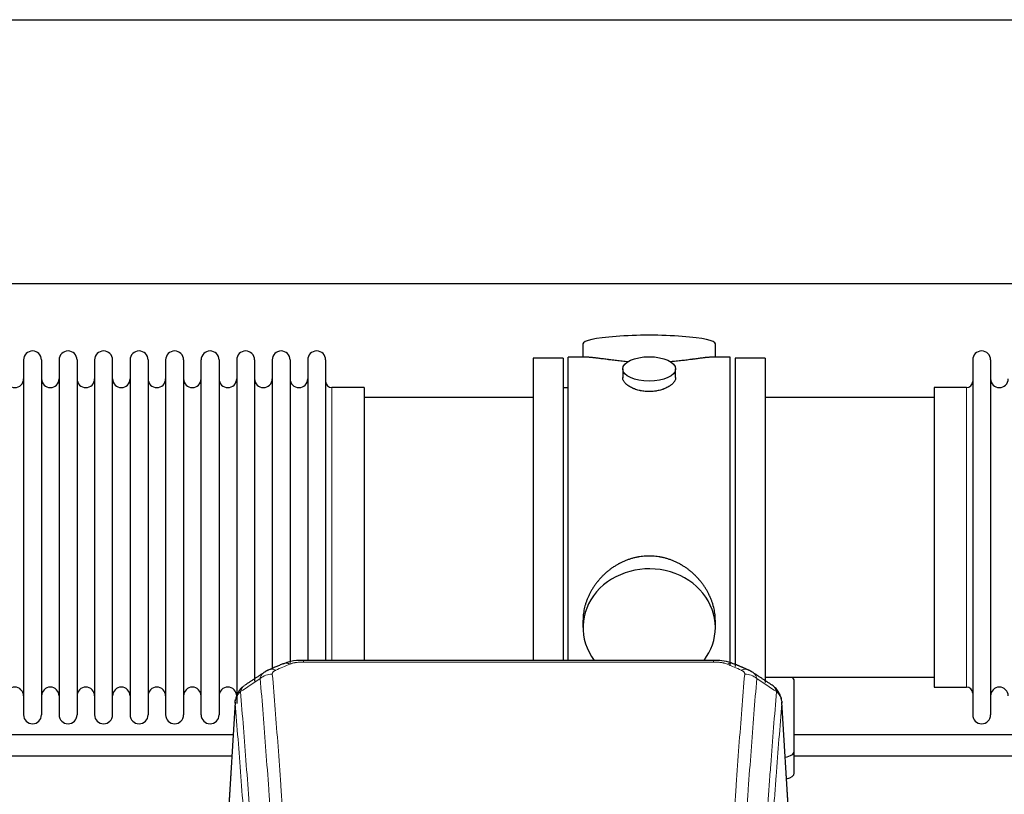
# Model space of a CAD drawing. Header units: inches. Extents: x 0 to 23760, y -13 to 16800.
# Tile 227 of 247: x 17904 to 18464, y 14773 to 15214. Entities that reach past the tile are written whole.
import ezdxf

# ---------------------------------------------------------------- set-up
doc = ezdxf.new("R2010")
doc.units = ezdxf.units.IN
doc.layers.add('254', color=7, linetype='Continuous', true_color=0xffffff)

msp = doc.modelspace()

# ---------------------------------------------------------------- linework, layer by layer
at = {"layer": '254', "color": 2, "linetype": 'Continuous', "lineweight": 25}
for p, q in [((15522.997, 15213.845), (20002.487, 15213.845)), ((15522.997, 15063.845), (20002.487, 15063.845)), ((18224.857, 15029.502), (18224.857, 15021.882)), ((18300.136, 15021.882), (18300.136, 15029.502)), ((17906.697, 15020.352), (17906.697, 14818.552)), ((17916.897, 15020.352), (17916.897, 14818.552)), ((17926.897, 15020.352), (17926.897, 14818.552)), ((17937.097, 15020.352), (17937.097, 14818.552)), ((17947.097, 15020.352), (17947.097, 14818.552)), ((17957.297, 14818.552), (17957.297, 15020.352)), ((17967.297, 15020.352), (17967.297, 14818.552)), ((17977.497, 15020.352), (17977.497, 14818.552)), ((17987.497, 15020.352), (17987.497, 14966.042)), ((17997.697, 15020.352), (17997.697, 14966.042)), ((18007.697, 14966.042), (18007.697, 15020.352)), ((18017.897, 15020.352), (18017.897, 14966.042)), ((18027.897, 15020.352), (18027.897, 14966.042)), ((18038.097, 15020.352), (18038.097, 14966.042)), ((18048.097, 15020.352), (18048.097, 14966.042)), ((18058.297, 15020.352), (18058.297, 14966.042)), ((18068.297, 15020.352), (18068.297, 14966.042)), ((18078.497, 15020.352), (18078.497, 14966.042)), ((18196.497, 15021.452), (18196.497, 14919.452)), ((18213.497, 15021.452), (18196.497, 15021.452)), ((18213.497, 15021.452), (18213.497, 14919.452)), ((18216.497, 14919.452), (18216.497, 15021.882)), ((18227.843, 15021.882), (18216.497, 15021.882)), ((18308.497, 15021.882), (18297.2, 15021.882)), ((18308.497, 14919.452), (18308.497, 15021.882)), ((18311.497, 15021.452), (18311.497, 14845.987)), ((18328.497, 15021.452), (18311.497, 15021.452)), ((18328.497, 15021.452), (18328.497, 14836.873)), ((18446.497, 15020.352), (18446.497, 14818.552)), ((18456.697, 15020.352), (18456.697, 14818.552)), ((18247.449, 15015.249), (18247.449, 15010.284)), ((18277.544, 15010.307), (18277.544, 15015.249)), ((18100.497, 15004.602), (18081.997, 15004.602)), ((18100.497, 15004.602), (18100.497, 14958.77)), ((18216.497, 15004.452), (18213.497, 15004.452)), ((18424.497, 15004.602), (18424.497, 14834.302)), ((18442.997, 15004.602), (18424.497, 15004.602)), ((18196.497, 14998.952), (18100.497, 14998.952)), ((18424.497, 14998.952), (18328.497, 14998.952)), ((17987.497, 14966.042), (17987.497, 14818.552)), ((17997.697, 14966.042), (17997.697, 14818.552)), ((18007.697, 14818.552), (18007.697, 14966.042)), ((18017.897, 14966.042), (18017.897, 14818.552)), ((18027.897, 14966.042), (18027.897, 14825.044)), ((18038.097, 14966.042), (18038.097, 14837.734)), ((18048.097, 14966.042), (18048.097, 14844.796)), ((18058.297, 14966.042), (18058.297, 14848.265)), ((18068.297, 14966.042), (18068.297, 14849.533)), ((18078.497, 14966.042), (18078.497, 14849.533)), ((18100.497, 14958.77), (18100.497, 14849.532)), ((18196.497, 14919.452), (18196.497, 14849.533)), ((18213.497, 14919.452), (18213.497, 14849.533)), ((18216.497, 14849.532), (18216.497, 14919.452)), ((18308.497, 14846.428), (18308.497, 14919.452)), ((18224.857, 14872.223), (18224.857, 14868.198)), ((18300.136, 14868.198), (18300.136, 14872.221)), ((18299.083, 14849.537), (18065.91, 14849.537)), ((18328.497, 14839.952), (18424.497, 14839.952)), ((18344.997, 14797.852), (18344.997, 14837.926)), ((18424.497, 14834.302), (18442.997, 14834.302)), ((18026.979, 14825.74), (18021.728, 14739.104)), ((18343.265, 14739.104), (18338.014, 14825.741)), ((18344.997, 14785.434), (18344.997, 14797.852))]:
    msp.add_line(p, q, dxfattribs=at)
at = {"layer": '254', "color": 110, "linetype": 'Continuous', "lineweight": 13}
for p, q in [((18081.997, 15004.602), (18081.997, 14958.77)), ((18442.997, 15004.602), (18442.997, 14834.302)), ((18081.997, 14958.77), (18081.997, 14849.532)), ((18065.91, 14849.537), (18065.91, 14848.584)), ((18299.083, 14848.584), (18065.91, 14848.584)), ((18299.083, 14849.535), (18299.083, 14848.584)), ((18026.981, 14825.118), (18021.733, 14738.529)), ((18343.26, 14738.529), (18338.013, 14825.118))]:
    msp.add_line(p, q, dxfattribs=at)
at = {"layer": '254', "color": 2, "linetype": 'Continuous', "lineweight": 25}
for centre, radius, start, end in [((17911.797, 15020.352), 5.1, 0, 180), ((17931.997, 15020.352), 5.1, 0, 180), ((17952.197, 15020.352), 5.1, 0, 180), ((17972.397, 15020.352), 5.1, 0, 180), ((17992.597, 15020.352), 5.1, 0, 180), ((18012.797, 15020.352), 5.1, 0, 180), ((18032.997, 15020.352), 5.1, 0, 180), ((18053.197, 15020.352), 5.1, 0, 180), ((18073.397, 15020.352), 5.1, 0, 180), ((18451.597, 15020.352), 5.1, 0, 180), ((17901.697, 15009.602), 5, 180, 0), ((17921.897, 15009.602), 5, 180, 0), ((17942.097, 15009.602), 5, 180, 0), ((17962.297, 15009.602), 5, 180, 0), ((17982.497, 15009.602), 5, 180, 0), ((18002.697, 15009.602), 5, 180, 0), ((18022.897, 15009.602), 5, 180, 0), ((18043.097, 15009.602), 5, 180, 0), ((18063.297, 15009.602), 5, 180, 0), ((18081.997, 15008.102), 3.5, 180, 270), ((18442.997, 15008.102), 3.5, 270, 0), ((18461.697, 15009.602), 5, 180, 0), ((17901.697, 14829.302), 5, 0, 180), ((17921.897, 14829.302), 5, 0, 180), ((17942.097, 14829.302), 5, 0, 180), ((17962.297, 14829.302), 5, 0, 180), ((17982.497, 14829.302), 5, 0, 180), ((18002.697, 14829.302), 5, 0, 180), ((18022.897, 14829.302), 5, 0, 180), ((18442.997, 14830.802), 3.5, 0, 90), ((18461.697, 14829.302), 5, 0, 180), ((17911.797, 14818.552), 5.1, 180, 0), ((17931.997, 14818.552), 5.1, 180, 0), ((17952.197, 14818.552), 5.1, 180, 0), ((17972.397, 14818.552), 5.1, 180, 0), ((17992.597, 14818.552), 5.1, 180, 0), ((18012.797, 14818.552), 5.1, 180, 0), ((18451.597, 14818.552), 5.1, 180, 0)]:
    msp.add_arc(centre, radius, start, end, dxfattribs=at)
for centre, major_axis, ratio, start_param, end_param in [((18262.497, 15029.502), (37.64, 0), 0.1305262, 0, 3.1415927), ((18262.497, 14868.198), (37.64, 0), 0.8870108, 0, 3.7346664), ((18262.497, 14868.198), (37.64, 0), 0.8870108, 5.6900133, 6.2831853), ((18058.152, 14838.374), (3.953, -9.186), 0.6419268, 2.5510147, 3.1418997), ((18336.997, 14837.926), (-8, 0), 0.4617486, 3.1415927, 3.722063), ((18336.997, 14797.852), (-8, 0), 0.4617486, 1.9439586, 3.1415927), ((18336.997, 14785.434), (-8, 0), 0.4617486, 2.0459273, 3.1415927)]:
    msp.add_ellipse(centre, major_axis=major_axis, ratio=ratio, start_param=start_param, end_param=end_param, dxfattribs=at)
msp.add_ellipse((18262.497, 15015.249), major_axis=(15.048, 0), ratio=0.4617486, dxfattribs=at)
at = {"layer": '254', "color": 110, "linetype": 'Continuous', "lineweight": 13}
for centre, major_axis, ratio, start_param, end_param in [((18306.841, 14838.374), (-3.953, -9.186), 0.6419268, 3.1410059, 3.7321706), ((18048.171, 14832.724), (-9.964, -0.842), 0.9013977, 4.6363308, 5.3961502), ((18050.143, 14834.917), (3.975, -9.176), 0.6408251, 2.5472213, 3.141301), ((18314.85, 14834.917), (3.975, 9.176), 0.6408251, 0.0010737, 0.5943713), ((18316.822, 14832.724), (-9.964, 0.842), 0.9013977, 4.0286278, 4.7884472)]:
    msp.add_ellipse(centre, major_axis=major_axis, ratio=ratio, start_param=start_param, end_param=end_param, dxfattribs=at)
at = {"layer": '254', "color": 2, "linetype": 'Continuous', "lineweight": 25}
for points, knots in [([(18250.624, 15019.293), (18250.622, 15019.294), (18250.62, 15019.294), (18250.544, 15019.3), (18250.47, 15019.306), (18250.322, 15019.318), (18250.102, 15019.336), (18249.296, 15019.403), (18248.001, 15019.519), (18246.319, 15019.686), (18244.682, 15019.864), (18243.088, 15020.049), (18241.539, 15020.239), (18240.535, 15020.368), (18239.917, 15020.448), (18239.794, 15020.464), (18239.549, 15020.497), (18239.184, 15020.545), (18238.825, 15020.593), (18238.115, 15020.688), (18237.191, 15020.813), (18235.87, 15020.993), (18234.612, 15021.164), (18233.418, 15021.323), (18232.664, 15021.42), (18232.115, 15021.488), (18231.844, 15021.521), (18231.58, 15021.552), (18231.405, 15021.573), (18231.318, 15021.583), (18230.888, 15021.632), (18230.229, 15021.704), (18229.32, 15021.788), (18228.492, 15021.847), (18227.855, 15021.876), (18227.5, 15021.881), (18227.377, 15021.882)], [0, 0, 0, 0, 0.0002215, 0.0002215, 0.0071429, 0.0071429, 0.0140642, 0.027907, 0.083278, 0.1386489, 0.1940199, 0.2493909, 0.3047619, 0.3601329, 0.3601329, 0.3739756, 0.3739756, 0.3878184, 0.4155039, 0.4155039, 0.4708749, 0.5262458, 0.5816168, 0.6369878, 0.6923588, 0.6923588, 0.7200443, 0.733887, 0.733887, 0.7477298, 0.7477298, 0.8031008, 0.8584718, 0.9138427, 0.9692137, 1, 1, 1, 1]), ([(18297.621, 15021.882), (18297.497, 15021.881), (18297.14, 15021.876), (18296.499, 15021.847), (18295.666, 15021.787), (18295.056, 15021.731), (18294.657, 15021.69), (18294.576, 15021.682), (18294.413, 15021.665), (18294.167, 15021.639), (18293.915, 15021.61), (18293.401, 15021.551), (18292.693, 15021.466), (18291.565, 15021.322), (18290.371, 15021.163), (18289.109, 15020.991), (18288.224, 15020.87), (18287.542, 15020.778), (18287.197, 15020.731), (18286.845, 15020.683), (18286.61, 15020.652), (18286.491, 15020.636), (18285.897, 15020.556), (18284.929, 15020.428), (18283.432, 15020.236), (18281.888, 15020.047), (18280.297, 15019.862), (18278.659, 15019.685), (18277.535, 15019.573), (18276.679, 15019.492), (18276.248, 15019.453), (18275.813, 15019.414), (18275.594, 15019.395), (18275.521, 15019.389), (18275.375, 15019.376), (18275.088, 15019.352), (18274.8, 15019.328), (18274.585, 15019.311)], [0, 0, 0, 0, 0.0313476, 0.0871263, 0.142905, 0.1986836, 0.1986836, 0.2126283, 0.2126283, 0.226573, 0.2544623, 0.2544623, 0.310241, 0.3660196, 0.4217983, 0.477577, 0.5333556, 0.5333556, 0.561245, 0.5751896, 0.5751896, 0.5891343, 0.5891343, 0.644913, 0.7006917, 0.7564703, 0.812249, 0.8680277, 0.9238063, 0.9238063, 0.9516957, 0.9656403, 0.9656403, 0.9726127, 0.9726127, 0.979585, 1, 1, 1, 1]), ([(18262.497, 15002.374), (18261.999, 15002.374), (18261.505, 15002.389), (18260.526, 15002.446), (18260.041, 15002.489), (18259.079, 15002.602), (18258.601, 15002.673), (18258.01, 15002.778), (18257.833, 15002.811), (18257.657, 15002.846), (18257.539, 15002.87), (18257.481, 15002.882), (18257.189, 15002.943), (18256.958, 15002.995), (18256.275, 15003.16), (18255.831, 15003.283), (18254.967, 15003.55), (18254.547, 15003.694), (18253.934, 15003.928), (18253.733, 15004.009), (18253.435, 15004.134), (18253.336, 15004.176), (18253.19, 15004.241), (18253.141, 15004.263), (18253.044, 15004.306), (18252.611, 15004.504), (18252.202, 15004.712), (18251.509, 15005.097), (18251.18, 15005.296), (18250.558, 15005.708), (18250.265, 15005.922), (18249.921, 15006.196), (18249.853, 15006.252), (18249.72, 15006.363), (18249.655, 15006.419), (18249.464, 15006.587), (18249.343, 15006.7), (18248.995, 15007.041), (18248.785, 15007.27), (18248.41, 15007.733), (18248.244, 15007.967), (18248.029, 15008.32), (18247.963, 15008.439), (18247.887, 15008.587), (18247.872, 15008.617), (18247.844, 15008.676), (18247.83, 15008.706), (18247.789, 15008.795), (18247.763, 15008.854), (18247.642, 15009.15), (18247.57, 15009.384), (18247.473, 15009.848), (18247.449, 15010.078), (18247.449, 15010.308), (18247.449, 15010.311), (18247.449, 15010.314)], [0, 0, 0, 0, 0.0624454, 0.0624454, 0.1248907, 0.1248907, 0.1873361, 0.1873361, 0.2029474, 0.2107531, 0.2107531, 0.2185588, 0.2185588, 0.2497814, 0.2497814, 0.3122268, 0.3122268, 0.3746722, 0.3746722, 0.4058948, 0.4058948, 0.4215062, 0.4215062, 0.4293119, 0.4293119, 0.4371175, 0.4995629, 0.4995629, 0.5620082, 0.5620082, 0.6244536, 0.6244536, 0.6400649, 0.6400649, 0.6556763, 0.6556763, 0.686899, 0.686899, 0.7493443, 0.7493443, 0.8117897, 0.8117897, 0.8430124, 0.8430124, 0.850818, 0.850818, 0.8586237, 0.8586237, 0.874235, 0.874235, 0.9366804, 0.9366804, 0.9991258, 0.9991258, 1, 1, 1, 1]), ([(18277.544, 15010.31), (18277.545, 15010.082), (18277.52, 15009.853), (18277.425, 15009.39), (18277.353, 15009.156), (18277.162, 15008.687), (18277.043, 15008.452), (18276.864, 15008.156), (18276.827, 15008.097), (18276.769, 15008.008), (18276.749, 15007.978), (18276.709, 15007.919), (18276.606, 15007.771), (18276.495, 15007.624), (18276.212, 15007.275), (18276.003, 15007.045), (18275.541, 15006.593), (18275.29, 15006.37), (18274.88, 15006.043), (18274.739, 15005.934), (18274.518, 15005.773), (18274.443, 15005.72), (18274.29, 15005.614), (18274.213, 15005.561), (18273.821, 15005.301), (18273.491, 15005.1), (18272.799, 15004.716), (18272.437, 15004.532), (18271.68, 15004.181), (18271.285, 15004.015), (18270.823, 15003.838), (18270.771, 15003.818), (18270.667, 15003.78), (18270.615, 15003.76), (18270.458, 15003.703), (18270.142, 15003.591), (18269.82, 15003.486), (18269.17, 15003.285), (18268.728, 15003.163), (18267.823, 15002.944), (18267.361, 15002.846), (18266.654, 15002.719), (18266.416, 15002.68), (18266.055, 15002.627), (18265.933, 15002.609), (18265.691, 15002.577), (18265.57, 15002.562), (18264.962, 15002.49), (18264.473, 15002.447), (18263.489, 15002.389), (18262.994, 15002.374), (18262.497, 15002.374)], [0, 0, 0, 0, 0.0621483, 0.0621483, 0.1246718, 0.1246718, 0.1871952, 0.1871952, 0.2028261, 0.2028261, 0.2106415, 0.2106415, 0.2184569, 0.2497186, 0.2497186, 0.3122421, 0.3122421, 0.3747655, 0.3747655, 0.4060273, 0.4060273, 0.4216581, 0.4216581, 0.437289, 0.437289, 0.4998124, 0.4998124, 0.5623359, 0.5623359, 0.6248593, 0.6248593, 0.6326748, 0.6326748, 0.6404902, 0.6404902, 0.656121, 0.6873828, 0.6873828, 0.7499062, 0.7499062, 0.8124297, 0.8124297, 0.8436914, 0.8436914, 0.8593222, 0.8593222, 0.8749531, 0.8749531, 0.9374766, 0.9374766, 1, 1, 1, 1]), ([(18300.136, 14872.186), (18300.136, 14872.718), (18300.121, 14873.255), (18300.076, 14874.073), (18300.052, 14874.423), (18300.022, 14874.775), (18300.01, 14874.915), (18300.003, 14874.986), (18299.983, 14875.197), (18299.91, 14875.901), (18299.737, 14877.164), (18299.417, 14878.841), (18299.008, 14880.511), (18298.512, 14882.173), (18297.929, 14883.826), (18297.481, 14884.922), (18297.182, 14885.605), (18297.121, 14885.742), (18296.998, 14886.014), (18296.812, 14886.422), (18296.617, 14886.826), (18296.22, 14887.629), (18295.664, 14888.688), (18294.755, 14890.239), (18293.773, 14891.754), (18292.716, 14893.231), (18291.962, 14894.191), (18291.377, 14894.9), (18291.179, 14895.135), (18290.877, 14895.485), (18290.775, 14895.601), (18290.571, 14895.833), (18290.058, 14896.407), (18289.107, 14897.413), (18287.782, 14898.691), (18286.401, 14899.908), (18284.964, 14901.062), (18283.469, 14902.152), (18282.434, 14902.836), (18281.642, 14903.331), (18281.376, 14903.493), (18281.04, 14903.693), (18280.973, 14903.732), (18280.838, 14903.811), (18280.635, 14903.929), (18279.89, 14904.353), (18278.655, 14905.007), (18276.975, 14905.794), (18275.262, 14906.496), (18273.516, 14907.111), (18271.736, 14907.64), (18270.527, 14907.932), (18269.611, 14908.128), (18269.304, 14908.19), (18268.919, 14908.262), (18268.842, 14908.276), (18268.687, 14908.304), (18268.456, 14908.344), (18267.607, 14908.486), (18266.217, 14908.67), (18264.364, 14908.818), (18262.51, 14908.867), (18260.656, 14908.819), (18258.801, 14908.673), (18257.564, 14908.51), (18256.791, 14908.387), (18256.636, 14908.361), (18256.327, 14908.308), (18255.864, 14908.225), (18255.405, 14908.133), (18254.49, 14907.937), (18253.28, 14907.646), (18251.498, 14907.118), (18249.747, 14906.502), (18248.027, 14905.797), (18246.9, 14905.27), (18246.063, 14904.853), (18245.786, 14904.71), (18245.44, 14904.527), (18245.302, 14904.453), (18245.027, 14904.304), (18244.276, 14903.889), (18243.074, 14903.175), (18241.526, 14902.153), (18240.032, 14901.064), (18238.593, 14899.909), (18237.206, 14898.687), (18236.318, 14897.829), (18235.828, 14897.334), (18235.774, 14897.279), (18235.666, 14897.168), (18235.612, 14897.113), (18235.45, 14896.946), (18235.13, 14896.611), (18234.817, 14896.271), (18234.2, 14895.587), (18233.401, 14894.661), (18232.276, 14893.229), (18231.222, 14891.756), (18230.24, 14890.243), (18229.33, 14888.689), (18228.772, 14887.626), (18228.439, 14886.954), (18228.373, 14886.819), (18228.243, 14886.548), (18228.051, 14886.142), (18227.868, 14885.735), (18227.511, 14884.92), (18227.066, 14883.829), (18226.484, 14882.182), (18225.988, 14880.524), (18225.58, 14878.857), (18225.259, 14877.18), (18225.104, 14876.056), (18225.026, 14875.351), (18225.012, 14875.21), (18224.985, 14874.929), (18224.947, 14874.507), (18224.918, 14874.088), (18224.873, 14873.263), (18224.857, 14872.72), (18224.857, 14872.181)], [0, 0, 0, 0, 0.0151373, 0.0151373, 0.0229562, 0.0249109, 0.0249109, 0.0268656, 0.0268656, 0.030775, 0.0464127, 0.0620504, 0.0776881, 0.0933258, 0.1089635, 0.1246012, 0.1246012, 0.1285107, 0.1285107, 0.1324201, 0.1402389, 0.1402389, 0.1558766, 0.1715144, 0.1871521, 0.2027898, 0.2184275, 0.2184275, 0.2262463, 0.2262463, 0.2301558, 0.2301558, 0.2340652, 0.2497029, 0.2653406, 0.2809783, 0.296616, 0.3122537, 0.3278914, 0.3278914, 0.3357103, 0.3357103, 0.337665, 0.337665, 0.3396197, 0.3435291, 0.3591668, 0.3748045, 0.3904422, 0.4060799, 0.4217176, 0.4373554, 0.4373554, 0.4451742, 0.4451742, 0.4471289, 0.4471289, 0.4490836, 0.4529931, 0.4686308, 0.4842685, 0.4999062, 0.5155439, 0.5311816, 0.5468193, 0.5468193, 0.5507287, 0.5507287, 0.5546381, 0.562457, 0.562457, 0.5780947, 0.5937324, 0.6093701, 0.6250078, 0.6406455, 0.6406455, 0.6484644, 0.6484644, 0.6504191, 0.6523738, 0.6562832, 0.6719209, 0.6875586, 0.7031963, 0.7188341, 0.7344718, 0.7501095, 0.7501095, 0.7520642, 0.7520642, 0.7540189, 0.7540189, 0.7579283, 0.7657472, 0.7657472, 0.7813849, 0.7970226, 0.8126603, 0.828298, 0.8439357, 0.8595734, 0.8595734, 0.8634828, 0.8634828, 0.8673923, 0.8752111, 0.8752111, 0.8908488, 0.9064865, 0.9221242, 0.9377619, 0.9533996, 0.9690373, 0.9690373, 0.9729468, 0.9729468, 0.9768562, 0.984675, 0.984675, 1, 1, 1, 1]), ([(18067.21, 14849.52), (18065.983, 14849.561), (18062.602, 14849.483), (18058.065, 14849.094), (18055.236, 14847.83), (18054.321, 14847.333)], [0, 0, 0, 0, 0.269411, 0.7558927, 1, 1, 1, 1]), ([(18310.737, 14847.445), (18310.215, 14847.722), (18308.103, 14848.71), (18304.133, 14849.354), (18300.715, 14849.495), (18299.08, 14849.417)], [0, 0, 0, 0, 0.1537805, 0.6080136, 1, 1, 1, 1]), ([(18031.922, 14834.928), (18031.402, 14834.555), (18030.344, 14833.646), (18028.981, 14831.863), (18027.927, 14829.708), (18027.511, 14828.182), (18027.376, 14827.409)], [0, 0, 0, 0, 0.2123708, 0.4683651, 0.7393635, 1, 1, 1, 1]), ([(18337.931, 14826.401), (18337.819, 14827.351), (18337.376, 14829.19), (18336.083, 14831.806), (18334.402, 14833.903), (18333.111, 14834.946), (18332.49, 14835.366)], [0, 0, 0, 0, 0.2790385, 0.5536712, 0.8024065, 1, 1, 1, 1]), ([(18026.981, 14825.118), (18026.98, 14825.13), (18026.979, 14825.153), (18026.977, 14825.188), (18026.975, 14825.224), (18026.974, 14825.259), (18026.973, 14825.294), (18026.972, 14825.329), (18026.971, 14825.363), (18026.97, 14825.398), (18026.97, 14825.433), (18026.97, 14825.468), (18026.971, 14825.503), (18026.971, 14825.537), (18026.972, 14825.572), (18026.973, 14825.606), (18026.974, 14825.641), (18026.975, 14825.675), (18026.977, 14825.709), (18026.979, 14825.744), (18026.981, 14825.778), (18026.984, 14825.812), (18026.986, 14825.846), (18026.989, 14825.88), (18026.992, 14825.914), (18026.995, 14825.948), (18026.999, 14825.982), (18027.003, 14826.016), (18027.007, 14826.05), (18027.011, 14826.083), (18027.015, 14826.117), (18027.02, 14826.15), (18027.025, 14826.184), (18027.03, 14826.217), (18027.035, 14826.251), (18027.041, 14826.284), (18027.047, 14826.317), (18027.053, 14826.35), (18027.059, 14826.383), (18027.066, 14826.416), (18027.072, 14826.449), (18027.079, 14826.482), (18027.086, 14826.515), (18027.094, 14826.548), (18027.101, 14826.581), (18027.109, 14826.613), (18027.117, 14826.646), (18027.125, 14826.678), (18027.134, 14826.711), (18027.143, 14826.743), (18027.152, 14826.775), (18027.161, 14826.808), (18027.17, 14826.84), (18027.18, 14826.872), (18027.189, 14826.904), (18027.199, 14826.936), (18027.21, 14826.968), (18027.22, 14827), (18027.231, 14827.031), (18027.242, 14827.063), (18027.253, 14827.094), (18027.264, 14827.126), (18027.276, 14827.157), (18027.287, 14827.189), (18027.297, 14827.215), (18027.303, 14827.231), (18027.305, 14827.236)], [0, 0, 0, 0, 0.0160287, 0.0320483, 0.0480589, 0.0640604, 0.080053, 0.0960364, 0.1120109, 0.1279763, 0.1439327, 0.1598801, 0.1758184, 0.1917478, 0.2076681, 0.2235794, 0.2394817, 0.255375, 0.2712593, 0.2871346, 0.3030009, 0.3188582, 0.3347065, 0.3505458, 0.3663762, 0.3821975, 0.3980099, 0.4138133, 0.4296077, 0.4453931, 0.4611696, 0.4769371, 0.4926957, 0.5084453, 0.5241859, 0.5399176, 0.5556403, 0.5713541, 0.5870589, 0.6027548, 0.6184418, 0.6341198, 0.6497889, 0.6654491, 0.6811003, 0.6967426, 0.712376, 0.7280004, 0.743616, 0.7592226, 0.7748203, 0.7904091, 0.8059891, 0.8215601, 0.8371222, 0.8526754, 0.8682197, 0.8837552, 0.8992817, 0.9147994, 0.9303082, 0.9458081, 0.9612991, 0.9767813, 0.9922546, 1, 1, 1, 1]), ([(18337.929, 14826.408), (18337.94, 14826.351), (18337.996, 14826.043), (18338.023, 14825.706), (18338.023, 14825.401), (18338.022, 14825.33), (18338.02, 14825.26), (18338.017, 14825.189), (18338.014, 14825.142), (18338.013, 14825.118)], [0, 0, 0, 0, 0.135601, 0.730798, 0.7844814, 0.8382432, 0.8920836, 0.9460025, 1, 1, 1, 1])]:
    msp.add_open_spline(points, degree=3, knots=knots, dxfattribs=at)
for points, degree in [([(18054.199, 14847.557), (18046.169, 14844.088)], 1), ([(18318.825, 14844.092), (18314.809, 14845.835), (18310.795, 14847.553)], 2), ([(18043.778, 14842.814), (18038.149, 14839.093), (18032.527, 14835.382)], 2), ([(18046.199, 14844.021), (18044.837, 14843.718), (18043.848, 14842.787)], 2), ([(18321.138, 14842.751), (18320.106, 14843.653), (18318.783, 14844.011)], 2), ([(18332.467, 14835.382), (18326.852, 14839.088), (18321.23, 14842.805)], 2), ([(18025.858, 14807.163), (17945.578, 14807.163), (17865.299, 14807.163), (17785.019, 14807.163)], 3), ([(18585.804, 14807.163), (18505.525, 14807.163), (18425.245, 14807.163), (18344.965, 14807.163)], 3), ([(17785.019, 14795.163), (17865.059, 14795.163), (17945.098, 14795.163), (18025.138, 14795.163)], 3), ([(18344.965, 14795.163), (18425.005, 14795.163), (18505.045, 14795.163), (18585.084, 14795.163)], 3)]:
    msp.add_open_spline(points, degree=degree, dxfattribs=at)
at = {"layer": '254', "color": 110, "linetype": 'Continuous', "lineweight": 13}
for points in [[(18058.152, 14847.417), (18055.483, 14846.264), (18052.813, 14845.107), (18050.143, 14843.946)], [(18314.85, 14843.946), (18312.18, 14845.107), (18309.511, 14846.264), (18306.841, 14847.417)], [(18041.288, 14839.155), (18037.536, 14836.678), (18033.785, 14834.205), (18030.036, 14831.734)], [(18334.957, 14831.734), (18331.208, 14834.205), (18327.458, 14836.678), (18323.705, 14839.155)]]:
    msp.add_open_spline(points, degree=3, dxfattribs=at)
for points, knots in [([(18058.152, 14847.417), (18058.277, 14847.471), (18058.407, 14847.523), (18058.609, 14847.599), (18058.677, 14847.623), (18058.815, 14847.671), (18058.884, 14847.695), (18059.237, 14847.809), (18059.531, 14847.892), (18060.141, 14848.042), (18060.457, 14848.109), (18060.865, 14848.185), (18060.947, 14848.199), (18061.112, 14848.228), (18061.194, 14848.241), (18061.442, 14848.281), (18061.609, 14848.305), (18062.11, 14848.374), (18062.447, 14848.412), (18063.127, 14848.477), (18063.469, 14848.503), (18064.159, 14848.544), (18064.506, 14848.559), (18065.205, 14848.579), (18065.557, 14848.584), (18065.91, 14848.584)], [0, 0, 0, 0, 0.0625, 0.0625, 0.09375, 0.09375, 0.125, 0.125, 0.25, 0.25, 0.375, 0.375, 0.40625, 0.40625, 0.4375, 0.4375, 0.5, 0.5, 0.625, 0.625, 0.75, 0.75, 0.875, 0.875, 1, 1, 1, 1]), ([(18299.083, 14848.584), (18299.437, 14848.584), (18299.79, 14848.579), (18300.231, 14848.567), (18300.319, 14848.564), (18300.495, 14848.557), (18300.583, 14848.554), (18300.847, 14848.542), (18301.021, 14848.533), (18301.544, 14848.502), (18301.888, 14848.475), (18302.571, 14848.409), (18302.909, 14848.37), (18303.576, 14848.279), (18303.906, 14848.226), (18304.272, 14848.158), (18304.312, 14848.15), (18304.393, 14848.135), (18304.513, 14848.111), (18304.791, 14848.053), (18305.023, 14848), (18305.477, 14847.888), (18305.769, 14847.805), (18306.325, 14847.624), (18306.591, 14847.525), (18306.841, 14847.417)], [0, 0, 0, 0, 0.125, 0.125, 0.15625, 0.15625, 0.1875, 0.1875, 0.25, 0.25, 0.375, 0.375, 0.5, 0.5, 0.625, 0.625, 0.640625, 0.640625, 0.65625, 0.6875, 0.75, 0.75, 0.875, 0.875, 1, 1, 1, 1]), ([(18041.288, 14839.155), (18041.324, 14839.399), (18041.378, 14839.638), (18041.466, 14839.928), (18041.484, 14839.986), (18041.524, 14840.101), (18041.545, 14840.158), (18041.611, 14840.328), (18041.658, 14840.439), (18041.815, 14840.767), (18042.057, 14841.189), (18042.364, 14841.581), (18042.62, 14841.863), (18042.732, 14841.978), (18042.851, 14842.091), (18042.899, 14842.135), (18042.923, 14842.157), (18042.996, 14842.224), (18043.046, 14842.267), (18043.3, 14842.482), (18043.519, 14842.643), (18043.76, 14842.802), (18043.769, 14842.808), (18043.778, 14842.813)], [0, 0, 0, 0, 0.1656246, 0.1656246, 0.2070308, 0.2070308, 0.2484369, 0.2484369, 0.3312492, 0.3312492, 0.4968738, 0.6624984, 0.6624984, 0.7453108, 0.7660138, 0.7660138, 0.7867169, 0.7867169, 0.8281231, 0.8281231, 0.9937477, 0.9937477, 1, 1, 1, 1]), ([(18048.171, 14841.744), (18048.163, 14841.846), (18048.165, 14841.948), (18048.182, 14842.075), (18048.186, 14842.101), (18048.196, 14842.152), (18048.202, 14842.177), (18048.221, 14842.253), (18048.236, 14842.303), (18048.291, 14842.454), (18048.34, 14842.552), (18048.46, 14842.747), (18048.532, 14842.842), (18048.658, 14842.984), (18048.704, 14843.031), (18048.776, 14843.1), (18048.801, 14843.123), (18048.852, 14843.169), (18048.878, 14843.192), (18049.013, 14843.305), (18049.131, 14843.392), (18049.387, 14843.56), (18049.525, 14843.642), (18049.82, 14843.798), (18049.977, 14843.873), (18050.143, 14843.946)], [0, 0, 0, 0, 0.125, 0.125, 0.15625, 0.15625, 0.1875, 0.1875, 0.25, 0.25, 0.375, 0.375, 0.5, 0.5, 0.5625, 0.5625, 0.59375, 0.59375, 0.625, 0.625, 0.75, 0.75, 0.875, 0.875, 1, 1, 1, 1]), ([(18048.171, 14841.744), (18048.729, 14835.124), (18049.829, 14821.634), (18051.437, 14800.649), (18052.479, 14786.16), (18053.25, 14775.106), (18053.632, 14769.532), (18054.011, 14763.887), (18054.262, 14760.109), (18054.387, 14758.211), (18055.011, 14748.687), (18055.502, 14740.945), (18056.227, 14729.15), (18056.467, 14725.189), (18056.943, 14717.206), (18057.179, 14713.185), (18057.881, 14701.032), (18058.802, 14684.59), (18059.692, 14667.671), (18060.13, 14659.092)], [0, 0, 0, 0, 0.125, 0.25, 0.375, 0.375, 0.4375, 0.46875, 0.46875, 0.5, 0.5, 0.625, 0.625, 0.6875, 0.6875, 0.75, 0.75, 0.875, 1, 1, 1, 1]), ([(18304.864, 14659.092), (18305.301, 14667.671), (18306.192, 14684.59), (18307.112, 14701.032), (18307.814, 14713.185), (18308.05, 14717.206), (18308.526, 14725.189), (18308.766, 14729.15), (18309.491, 14740.945), (18309.982, 14748.687), (18310.606, 14758.211), (18310.731, 14760.109), (18310.983, 14763.887), (18311.361, 14769.532), (18311.743, 14775.106), (18312.514, 14786.16), (18313.556, 14800.649), (18315.164, 14821.634), (18316.265, 14835.124), (18316.822, 14841.744)], [0, 0, 0, 0, 0.125, 0.25, 0.25, 0.3125, 0.3125, 0.375, 0.375, 0.5, 0.5, 0.53125, 0.53125, 0.5625, 0.625, 0.625, 0.75, 0.875, 1, 1, 1, 1]), ([(18314.85, 14843.946), (18315.016, 14843.873), (18315.174, 14843.798), (18315.36, 14843.699), (18315.397, 14843.679), (18315.469, 14843.638), (18315.505, 14843.618), (18315.609, 14843.556), (18315.676, 14843.515), (18315.869, 14843.388), (18316.103, 14843.214), (18316.294, 14843.03), (18316.42, 14842.889), (18316.459, 14842.841), (18316.513, 14842.768), (18316.531, 14842.744), (18316.564, 14842.695), (18316.58, 14842.67), (18316.656, 14842.548), (18316.704, 14842.449), (18316.777, 14842.249), (18316.801, 14842.149), (18316.828, 14841.947), (18316.831, 14841.846), (18316.822, 14841.744)], [0, 0, 0, 0, 0.125, 0.125, 0.15625, 0.15625, 0.1875, 0.1875, 0.25, 0.25, 0.375, 0.5, 0.5, 0.5625, 0.5625, 0.59375, 0.59375, 0.625, 0.625, 0.75, 0.75, 0.875, 0.875, 1, 1, 1, 1]), ([(18321.22, 14842.811), (18321.229, 14842.804), (18321.239, 14842.798), (18321.481, 14842.639), (18321.916, 14842.315), (18322.289, 14841.956), (18322.545, 14841.674), (18322.626, 14841.577), (18322.742, 14841.43), (18322.78, 14841.38), (18322.853, 14841.279), (18322.889, 14841.228), (18323.061, 14840.972), (18323.182, 14840.761), (18323.389, 14840.324), (18323.563, 14839.875), (18323.669, 14839.399), (18323.705, 14839.155)], [0, 0, 0, 0, 0.0068075, 0.0068075, 0.1723396, 0.3378717, 0.3378717, 0.4206377, 0.4206377, 0.4620207, 0.4620207, 0.5034038, 0.5034038, 0.6689358, 0.6689358, 0.8344679, 1, 1, 1, 1]), ([(18030.036, 14831.734), (18030.165, 14832.259), (18030.344, 14832.748), (18030.8, 14833.646), (18031.078, 14834.055), (18031.565, 14834.601), (18031.74, 14834.772), (18032.106, 14835.086), (18032.296, 14835.23), (18032.497, 14835.362)], [0, 0, 0, 0, 0.335226, 0.335226, 0.6704519, 0.6704519, 0.8380649, 0.8380649, 1, 1, 1, 1]), ([(18053.262, 14656.716), (18052.824, 14665.285), (18051.932, 14682.183), (18051.01, 14698.606), (18050.307, 14710.745), (18050.071, 14714.761), (18049.595, 14722.734), (18049.355, 14726.691), (18048.628, 14738.473), (18048.136, 14746.205), (18047.512, 14755.719), (18047.387, 14757.613), (18047.135, 14761.388), (18046.756, 14767.025), (18046.373, 14772.593), (18045.602, 14783.635), (18044.558, 14798.107), (18042.948, 14819.068), (18041.846, 14832.542), (18041.288, 14839.155)], [0, 0, 0, 0, 0.125, 0.25, 0.25, 0.3125, 0.3125, 0.375, 0.375, 0.5, 0.5, 0.53125, 0.53125, 0.5625, 0.625, 0.625, 0.75, 0.875, 1, 1, 1, 1]), ([(18323.705, 14839.155), (18323.147, 14832.542), (18322.045, 14819.068), (18320.435, 14798.107), (18319.392, 14783.635), (18318.62, 14772.593), (18318.237, 14767.025), (18317.858, 14761.388), (18317.607, 14757.613), (18317.481, 14755.719), (18316.857, 14746.205), (18316.365, 14738.473), (18315.639, 14726.691), (18315.398, 14722.734), (18314.922, 14714.761), (18314.686, 14710.745), (18313.983, 14698.606), (18313.061, 14682.183), (18312.169, 14665.285), (18311.731, 14656.716)], [0, 0, 0, 0, 0.125, 0.25, 0.375, 0.375, 0.4375, 0.46875, 0.46875, 0.5, 0.5, 0.625, 0.625, 0.6875, 0.6875, 0.75, 0.75, 0.875, 1, 1, 1, 1]), ([(18332.497, 14835.362), (18332.697, 14835.229), (18332.888, 14835.086), (18333.253, 14834.772), (18333.428, 14834.601), (18333.916, 14834.055), (18334.193, 14833.646), (18334.65, 14832.748), (18334.828, 14832.259), (18334.957, 14831.734)], [0, 0, 0, 0, 0.1617419, 0.1617419, 0.3293935, 0.3293935, 0.6646968, 0.6646968, 1, 1, 1, 1]), ([(18026.981, 14825.118), (18027.01, 14825.724), (18027.1, 14826.33), (18027.323, 14827.223), (18027.412, 14827.518), (18027.618, 14828.1), (18027.735, 14828.387), (18027.997, 14828.951), (18028.141, 14829.228), (18028.455, 14829.769), (18028.625, 14830.033), (18028.989, 14830.547), (18029.183, 14830.796), (18029.593, 14831.278), (18029.81, 14831.511), (18030.036, 14831.734)], [0, 0, 0, 0, 0.25, 0.25, 0.375, 0.375, 0.5, 0.5, 0.625, 0.625, 0.75, 0.75, 0.875, 0.875, 1, 1, 1, 1]), ([(18030.036, 14831.734), (18030.608, 14825.043), (18031.735, 14811.401), (18033.38, 14790.159), (18034.447, 14775.48), (18035.235, 14764.276), (18035.626, 14758.626), (18036.078, 14751.949), (18036.27, 14749.069), (18036.398, 14747.145), (18036.462, 14746.181), (18036.781, 14741.351), (18037.161, 14735.508), (18037.599, 14728.607), (18037.785, 14725.632), (18037.909, 14723.645), (18037.971, 14722.65), (18038.527, 14713.672), (18039.5, 14697.464), (18040.911, 14672.412), (18041.819, 14655.216), (18042.265, 14646.494)], [0, 0, 0, 0, 0.125, 0.25, 0.375, 0.375, 0.4375, 0.46875, 0.484375, 0.484375, 0.5, 0.5, 0.5625, 0.59375, 0.609375, 0.609375, 0.625, 0.625, 0.75, 0.875, 1, 1, 1, 1]), ([(18322.728, 14646.494), (18322.784, 14647.584), (18322.84, 14648.672), (18322.952, 14650.845), (18323.12, 14654.098), (18323.516, 14661.649), (18323.859, 14668.05), (18324.552, 14680.76), (18325.493, 14697.457), (18326.951, 14721.759), (18327.956, 14737.463), (18328.529, 14746.157), (18328.593, 14747.121), (18328.721, 14749.045), (18328.914, 14751.925), (18329.365, 14758.604), (18329.757, 14764.256), (18330.085, 14768.927), (18330.151, 14769.859), (18330.283, 14771.719), (18330.481, 14774.503), (18330.946, 14780.957), (18331.349, 14786.415), (18332.161, 14797.234), (18333.258, 14811.399), (18334.386, 14825.043), (18334.957, 14831.734)], [0, 0, 0, 0, 0.015625, 0.015625, 0.03125, 0.0625, 0.125, 0.125, 0.25, 0.375, 0.5, 0.5, 0.515625, 0.515625, 0.53125, 0.5625, 0.625, 0.625, 0.640625, 0.640625, 0.65625, 0.6875, 0.75, 0.75, 0.875, 1, 1, 1, 1]), ([(18334.957, 14831.734), (18335.183, 14831.511), (18335.4, 14831.278), (18335.81, 14830.796), (18336.004, 14830.547), (18336.368, 14830.033), (18336.538, 14829.769), (18336.852, 14829.228), (18336.997, 14828.951), (18337.258, 14828.387), (18337.375, 14828.1), (18337.581, 14827.518), (18337.67, 14827.223), (18337.893, 14826.33), (18337.983, 14825.724), (18338.013, 14825.118)], [0, 0, 0, 0, 0.125, 0.125, 0.25, 0.25, 0.375, 0.375, 0.5, 0.5, 0.625, 0.625, 0.75, 0.75, 1, 1, 1, 1]), ([(18039.176, 14640.432), (18038.731, 14649.126), (18037.825, 14666.268), (18036.418, 14691.242), (18035.448, 14707.4), (18034.894, 14716.351), (18034.832, 14717.343), (18034.708, 14719.324), (18034.522, 14722.29), (18034.086, 14729.17), (18033.707, 14734.995), (18033.389, 14739.811), (18033.325, 14740.772), (18033.198, 14742.69), (18033.006, 14745.562), (18032.555, 14752.219), (18032.165, 14757.853), (18031.379, 14769.023), (18030.316, 14783.66), (18028.675, 14804.841), (18027.551, 14818.445), (18026.981, 14825.118)], [0, 0, 0, 0, 0.125, 0.25, 0.375, 0.375, 0.390625, 0.390625, 0.40625, 0.4375, 0.5, 0.5, 0.515625, 0.515625, 0.53125, 0.5625, 0.625, 0.625, 0.75, 0.875, 1, 1, 1, 1]), ([(18338.013, 14825.118), (18337.443, 14818.445), (18336.318, 14804.84), (18335.224, 14790.715), (18334.415, 14779.927), (18334.013, 14774.484), (18333.549, 14768.049), (18333.351, 14765.273), (18333.22, 14763.418), (18333.154, 14762.489), (18332.827, 14757.832), (18332.436, 14752.196), (18331.986, 14745.538), (18331.794, 14742.666), (18331.666, 14740.748), (18331.603, 14739.786), (18331.03, 14731.118), (18330.029, 14715.462), (18328.574, 14691.235), (18327.168, 14666.267), (18326.262, 14649.126), (18325.817, 14640.432)], [0, 0, 0, 0, 0.125, 0.25, 0.25, 0.3125, 0.34375, 0.359375, 0.359375, 0.375, 0.375, 0.4375, 0.46875, 0.484375, 0.484375, 0.5, 0.5, 0.625, 0.75, 0.875, 1, 1, 1, 1])]:
    msp.add_open_spline(points, degree=3, knots=knots, dxfattribs=at)

doc.saveas('drawing.dxf')
